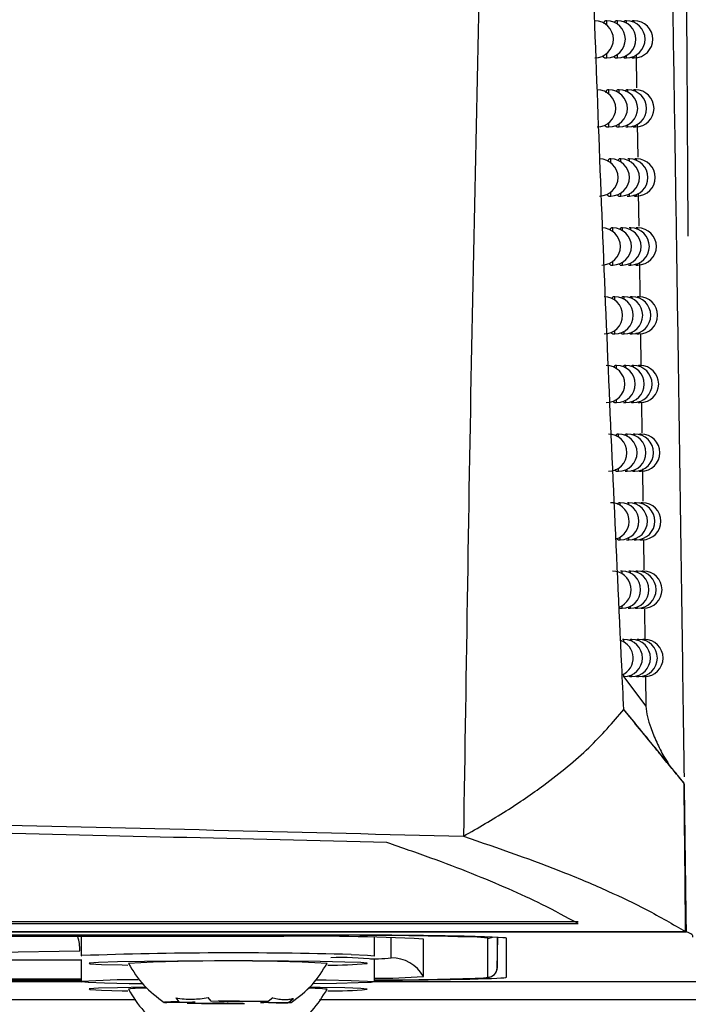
# Model space of a CAD drawing. Header units: millimetres. Extents: x -0.53 to 0.61, y -0.22 to 0.52.
# Tile 17 of 77: x 0.0756 to 0.0936, y 0.027 to 0.0535. Entities that reach past the tile are written whole.
import ezdxf

# ---------------------------------------------------------------- set-up
doc = ezdxf.new("R2010")
doc.units = ezdxf.units.MM
doc.layers.add('FORMAT', color=7, linetype='Continuous')

msp = doc.modelspace()

# ---------------------------------------------------------------- linework, layer by layer
at = {"layer": 'FORMAT', "color": 7, "linetype": 'Continuous', "lineweight": 25}
for p, q in [((0.091392, 0.053501), (0.091354, 0.053501)), ((0.091392, 0.053383), (0.091392, 0.053501)), ((0.091677, 0.053501), (0.091637, 0.053501)), ((0.091677, 0.053412), (0.091677, 0.053501)), ((0.091923, 0.053501), (0.091882, 0.053501)), ((0.091923, 0.053436), (0.091923, 0.053501)), ((0.092131, 0.053501), (0.092089, 0.053501)), ((0.092131, 0.053456), (0.092131, 0.053501)), ((0.091392, 0.052501), (0.091392, 0.052619)), ((0.091677, 0.052501), (0.091677, 0.05259)), ((0.091923, 0.052501), (0.091923, 0.052566)), ((0.092131, 0.052501), (0.092131, 0.052546)), ((0.092179, 0.052579), (0.092194, 0.051689)), ((0.091329, 0.052501), (0.091392, 0.052501)), ((0.091615, 0.052501), (0.091677, 0.052501)), ((0.091863, 0.052501), (0.091923, 0.052501)), ((0.092073, 0.052501), (0.092131, 0.052501)), ((0.091448, 0.051637), (0.091409, 0.051637)), ((0.091448, 0.051527), (0.091448, 0.051637)), ((0.091724, 0.051637), (0.091684, 0.051637)), ((0.091724, 0.051554), (0.091724, 0.051637)), ((0.091962, 0.051637), (0.091922, 0.051637)), ((0.091962, 0.051577), (0.091962, 0.051637)), ((0.092164, 0.051637), (0.092121, 0.051637)), ((0.092164, 0.051595), (0.092164, 0.051637)), ((0.091448, 0.050637), (0.091448, 0.050748)), ((0.091724, 0.050637), (0.091724, 0.050721)), ((0.091962, 0.050637), (0.091962, 0.050698)), ((0.092164, 0.050637), (0.092164, 0.05068)), ((0.092209, 0.050713), (0.092224, 0.049826)), ((0.091385, 0.050637), (0.091448, 0.050637)), ((0.091662, 0.050637), (0.091724, 0.050637)), ((0.091903, 0.050637), (0.091962, 0.050637)), ((0.092106, 0.050637), (0.092164, 0.050637)), ((0.091502, 0.049777), (0.091463, 0.049777)), ((0.091502, 0.049673), (0.091502, 0.049777)), ((0.09177, 0.049777), (0.09173, 0.049777)), ((0.09177, 0.049699), (0.09177, 0.049777)), ((0.092001, 0.049777), (0.09196, 0.049777)), ((0.092001, 0.04972), (0.092001, 0.049777)), ((0.092196, 0.049777), (0.092154, 0.049777)), ((0.092196, 0.049737), (0.092196, 0.049777)), ((0.091502, 0.048777), (0.091502, 0.04888)), ((0.09177, 0.048777), (0.09177, 0.048854)), ((0.092001, 0.048777), (0.092001, 0.048833)), ((0.09224, 0.04885), (0.092254, 0.047967)), ((0.091439, 0.048777), (0.091502, 0.048777)), ((0.091709, 0.048777), (0.09177, 0.048777)), ((0.091942, 0.048777), (0.092001, 0.048777)), ((0.092138, 0.048777), (0.092196, 0.048777)), ((0.092196, 0.048777), (0.092196, 0.048816)), ((0.091555, 0.047918), (0.091516, 0.047918)), ((0.091555, 0.047821), (0.091555, 0.047918)), ((0.091815, 0.047918), (0.091775, 0.047918)), ((0.091815, 0.047845), (0.091815, 0.047918)), ((0.092039, 0.047918), (0.091998, 0.047918)), ((0.092039, 0.047865), (0.092039, 0.047918)), ((0.092228, 0.047918), (0.092185, 0.047918)), ((0.092228, 0.047882), (0.092228, 0.047918)), ((0.091555, 0.046918), (0.091555, 0.047016)), ((0.091815, 0.046918), (0.091815, 0.046991)), ((0.092039, 0.046918), (0.092039, 0.046972)), ((0.09227, 0.04699), (0.092284, 0.046054)), ((0.091493, 0.046918), (0.091555, 0.046918)), ((0.091754, 0.046918), (0.091815, 0.046918)), ((0.09198, 0.046918), (0.092039, 0.046918)), ((0.09217, 0.046918), (0.092228, 0.046918)), ((0.092228, 0.046918), (0.092228, 0.046955)), ((0.091607, 0.046063), (0.091568, 0.046063)), ((0.091607, 0.045972), (0.091607, 0.046063)), ((0.091859, 0.046063), (0.091819, 0.046063)), ((0.091859, 0.045995), (0.091859, 0.046063)), ((0.092077, 0.046063), (0.092035, 0.046063)), ((0.092077, 0.046013), (0.092077, 0.046063)), ((0.092259, 0.046063), (0.092216, 0.046063)), ((0.092259, 0.046029), (0.092259, 0.046063)), ((0.091607, 0.045063), (0.091607, 0.045154)), ((0.091859, 0.045063), (0.091859, 0.045131)), ((0.092077, 0.045063), (0.092077, 0.045113)), ((0.091545, 0.045063), (0.091607, 0.045063)), ((0.091799, 0.045063), (0.091859, 0.045063)), ((0.092018, 0.045063), (0.092077, 0.045063)), ((0.092202, 0.045063), (0.092259, 0.045063)), ((0.092259, 0.045063), (0.092259, 0.045098)), ((0.092298, 0.045071), (0.092311, 0.044202)), ((0.091658, 0.04421), (0.091619, 0.04421)), ((0.091658, 0.044125), (0.091658, 0.04421)), ((0.091903, 0.04421), (0.091863, 0.04421)), ((0.091903, 0.044146), (0.091903, 0.04421)), ((0.092113, 0.04421), (0.092072, 0.04421)), ((0.092113, 0.044164), (0.092113, 0.04421)), ((0.09229, 0.04421), (0.092247, 0.04421)), ((0.09229, 0.044178), (0.09229, 0.04421)), ((0.091658, 0.04321), (0.091658, 0.043296)), ((0.091903, 0.04321), (0.091903, 0.043275)), ((0.092113, 0.04321), (0.092113, 0.043257)), ((0.091596, 0.04321), (0.091658, 0.04321)), ((0.091842, 0.04321), (0.091903, 0.04321)), ((0.092055, 0.04321), (0.092113, 0.04321)), ((0.092233, 0.04321), (0.09229, 0.04321)), ((0.09229, 0.04321), (0.09229, 0.043243)), ((0.092325, 0.043218), (0.092337, 0.0424)), ((0.091708, 0.042361), (0.091668, 0.042361)), ((0.091708, 0.04228), (0.091708, 0.042361)), ((0.091945, 0.042361), (0.091905, 0.042361)), ((0.091945, 0.0423), (0.091945, 0.042361)), ((0.092149, 0.042361), (0.092108, 0.042361)), ((0.092149, 0.042317), (0.092149, 0.042361)), ((0.09232, 0.042361), (0.092277, 0.042361)), ((0.09232, 0.042331), (0.09232, 0.042361)), ((0.091708, 0.041361), (0.091708, 0.041441)), ((0.091945, 0.041361), (0.091945, 0.041421)), ((0.092149, 0.041361), (0.092149, 0.041404)), ((0.09232, 0.041361), (0.09232, 0.041391)), ((0.092352, 0.041422), (0.092365, 0.040551)), ((0.091646, 0.041361), (0.091708, 0.041361)), ((0.091885, 0.041361), (0.091945, 0.041361)), ((0.092091, 0.041361), (0.092149, 0.041361)), ((0.092263, 0.041361), (0.09232, 0.041361)), ((0.091757, 0.040514), (0.091717, 0.040514)), ((0.091757, 0.040438), (0.091757, 0.040514)), ((0.091987, 0.040514), (0.091947, 0.040514)), ((0.091987, 0.040457), (0.091987, 0.040514)), ((0.092185, 0.040514), (0.092143, 0.040514)), ((0.092185, 0.040473), (0.092185, 0.040514)), ((0.09235, 0.040514), (0.092306, 0.040514)), ((0.09235, 0.040486), (0.09235, 0.040514)), ((0.091757, 0.039514), (0.091757, 0.039589)), ((0.091987, 0.039514), (0.091987, 0.03957)), ((0.092185, 0.039514), (0.092185, 0.039554)), ((0.09235, 0.039514), (0.09235, 0.039541)), ((0.091695, 0.039514), (0.091757, 0.039514)), ((0.091927, 0.039514), (0.091987, 0.039514)), ((0.092126, 0.039514), (0.092185, 0.039514)), ((0.092293, 0.039514), (0.09235, 0.039514)), ((0.09238, 0.03952), (0.092392, 0.038705)), ((0.091804, 0.038669), (0.091765, 0.038669)), ((0.091804, 0.038599), (0.091804, 0.038669)), ((0.092028, 0.038669), (0.091987, 0.038669)), ((0.092028, 0.038616), (0.092028, 0.038669)), ((0.09222, 0.038669), (0.092177, 0.038669)), ((0.09222, 0.038631), (0.09222, 0.038669)), ((0.092379, 0.038669), (0.092335, 0.038669)), ((0.092379, 0.038643), (0.092379, 0.038669)), ((0.091804, 0.037669), (0.091804, 0.03774)), ((0.092028, 0.037669), (0.092028, 0.037722)), ((0.09222, 0.037669), (0.09222, 0.037707)), ((0.092379, 0.037669), (0.092379, 0.037695)), ((0.091743, 0.037669), (0.091804, 0.037669)), ((0.091968, 0.037669), (0.092028, 0.037669)), ((0.092161, 0.037669), (0.09222, 0.037669)), ((0.092322, 0.037669), (0.092379, 0.037669)), ((0.092408, 0.037643), (0.092419, 0.036821)), ((0.091851, 0.036828), (0.091812, 0.036828)), ((0.091851, 0.036762), (0.091851, 0.036828)), ((0.092068, 0.036828), (0.092027, 0.036828)), ((0.092068, 0.036778), (0.092068, 0.036828)), ((0.092254, 0.036828), (0.092211, 0.036828)), ((0.092254, 0.036792), (0.092254, 0.036828)), ((0.092408, 0.036828), (0.092363, 0.036828)), ((0.092408, 0.036804), (0.092408, 0.036828)), ((0.091846, 0.035828), (0.092444, 0.035032)), ((0.091851, 0.035828), (0.091851, 0.035894)), ((0.092009, 0.035828), (0.092068, 0.035828)), ((0.092068, 0.035828), (0.092068, 0.035878)), ((0.092196, 0.035828), (0.092254, 0.035828)), ((0.092254, 0.035828), (0.092254, 0.035864)), ((0.092351, 0.035828), (0.092408, 0.035828)), ((0.092408, 0.035828), (0.092408, 0.035852)), ((0.092433, 0.035833), (0.092444, 0.035032)), ((0.090618, 0.029216), (-0.06324, 0.029216)), ((-0.064698, 0.028952), (0.092077, 0.028952)), ((-0.064697, 0.028955), (0.092076, 0.028955)), ((-0.063241, 0.029173), (0.090619, 0.029173)), ((0.092076, 0.028955), (0.093512, 0.028955)), ((0.092077, 0.028952), (0.093536, 0.028952)), ((0.083689, 0.028863), (-0.056311, 0.028863)), ((0.083689, 0.028855), (-0.056311, 0.028855)), ((0.082446, 0.028824), (-0.055067, 0.028824)), ((0.077239, 0.028824), (0.077239, 0.028301)), ((0.083689, 0.028855), (0.083689, 0.028863)), ((0.085139, 0.028301), (0.085139, 0.028806)), ((0.085588, 0.02825), (0.085588, 0.028798)), ((0.086455, 0.027751), (0.086455, 0.028754)), ((0.088191, 0.027729), (0.088191, 0.028776)), ((0.088441, 0.028803), (0.088441, 0.027974)), ((0.088441, 0.027974), (0.088456, 0.028802)), ((0.088689, 0.027729), (0.088689, 0.028776)), ((0.072136, 0.028351), (0.077207, 0.028439)), ((-0.049861, 0.028196), (0.077239, 0.028196)), ((0.077239, 0.028301), (0.077263, 0.028309)), ((0.077239, 0.028203), (0.077239, 0.027603)), ((0.085139, 0.027603), (0.085139, 0.028203)), ((-0.049861, 0.027681), (0.077239, 0.027681)), ((-0.049861, 0.02765), (0.077239, 0.02765)), ((0.077239, 0.027641), (-0.049861, 0.027641)), ((-0.049861, 0.027615), (0.077239, 0.027615)), ((0.085139, 0.027615), (0.097593, 0.027615)), ((0.078718, 0.027115), (-0.051338, 0.027115)), ((0.079793, 0.027169), (0.079874, 0.027068)), ((0.079874, 0.027068), (0.080311, 0.027056)), ((0.080739, 0.027078), (0.080658, 0.027179)), ((0.081177, 0.027066), (0.080739, 0.027078)), ((0.082279, 0.027072), (0.0816, 0.027065)), ((0.082404, 0.027172), (0.082279, 0.027072)), ((0.082837, 0.027057), (0.082963, 0.027157)), ((0.098093, 0.027115), (0.083662, 0.027115)), ((0.08022, 0.027049), (0.079542, 0.027041)), ((0.0801, 0.027026), (0.080779, 0.027034)), ((0.081202, 0.027032), (0.08164, 0.02702)), ((0.082505, 0.02703), (0.082067, 0.027042)), ((0.082159, 0.027049), (0.082837, 0.027057))]:
    msp.add_line(p, q, dxfattribs=at)
at = {"layer": 'FORMAT', "color": 7, "linetype": 'Continuous', "lineweight": 25, "flags": 128}
for points in [[(0.088191, 0.028776), (0.088105, 0.028791), (0.087906, 0.028803)], [(0.08434, 0.028137), (0.083675, 0.028151), (0.082825, 0.02816), (0.081854, 0.028166), (0.080834, 0.028167), (0.07984, 0.028163), (0.078946, 0.028154), (0.078218, 0.028141), (0.077711, 0.028126), (0.077462, 0.028109), (0.077489, 0.028091), (0.077791, 0.028074), (0.078345, 0.028059), (0.0785, 0.028056)], [(0.084934, 0.028105), (0.084772, 0.028121), (0.08434, 0.028137)], [(0.084508, 0.028339), (0.08495, 0.028323), (0.085132, 0.028306)], [(0.085032, 0.028219), (0.085059, 0.02822), (0.085248, 0.028226)], [(0.085132, 0.028306), (0.085135, 0.028305), (0.085139, 0.028301)], [(0.084939, 0.0281), (0.084938, 0.028103), (0.084934, 0.028105)], [(0.078892, 0.027547), (0.078538, 0.027552), (0.07787, 0.027566), (0.077429, 0.027582), (0.077244, 0.0276), (0.077263, 0.027611)], [(0.085132, 0.027608), (0.085135, 0.027607), (0.085051, 0.027589), (0.084704, 0.027572), (0.084117, 0.027557), (0.08351, 0.027548)], [(0.083578, 0.027658), (0.083841, 0.027654), (0.084508, 0.027641)], [(0.084508, 0.027641), (0.08495, 0.027624), (0.085132, 0.027608)], [(0.087859, 0.027699), (0.088105, 0.027713), (0.088191, 0.027729)], [(0.078988, 0.027456), (0.078946, 0.027456), (0.078218, 0.027443), (0.077711, 0.027428), (0.077462, 0.027411), (0.077489, 0.027393), (0.077791, 0.027376), (0.078345, 0.027361), (0.0785, 0.027358)], [(0.08434, 0.027439), (0.083675, 0.027452), (0.083392, 0.027456)], [(0.084934, 0.027407), (0.084772, 0.027423), (0.08434, 0.027439)], [(0.084939, 0.027402), (0.084938, 0.027405), (0.084934, 0.027407)], [(0.079874, 0.027068), (0.079753, 0.027065), (0.079653, 0.027062), (0.079575, 0.027059), (0.07952, 0.027055), (0.079489, 0.027052), (0.079482, 0.027048), (0.0795, 0.027045), (0.079542, 0.027041)], [(0.082505, 0.02703), (0.082626, 0.027033), (0.082726, 0.027036), (0.082804, 0.027039), (0.082859, 0.027043), (0.08289, 0.027046), (0.082897, 0.02705), (0.082879, 0.027054), (0.082837, 0.027057)]]:
    msp.add_lwpolyline(points, dxfattribs=at)
at = {"layer": 'FORMAT', "color": 7, "linetype": 'Continuous', "lineweight": 25}
for centre, radius, start, end in [((0.09107, 0.053001), 0.0005, 270, 90), ((0.091392, 0.053001), 0.0005, 270, 90), ((0.091677, 0.053001), 0.0005, 270, 90), ((0.091923, 0.053001), 0.0005, 270, 90), ((0.092131, 0.053001), 0.0005, 270, 90), ((0.091134, 0.051137), 0.0005, 270, 90), ((0.091448, 0.051137), 0.0005, 270, 90), ((0.091724, 0.051137), 0.0005, 270, 90), ((0.091962, 0.051137), 0.0005, 270, 90), ((0.092164, 0.051137), 0.0005, 270, 90), ((0.091197, 0.049277), 0.0005, 270, 90), ((0.091502, 0.049277), 0.0005, 270, 90), ((0.09177, 0.049277), 0.0005, 270, 90), ((0.092001, 0.049277), 0.0005, 270, 90), ((0.092196, 0.049277), 0.0005, 270, 90), ((0.091259, 0.047418), 0.0005, 270, 90), ((0.091555, 0.047418), 0.0005, 270, 90), ((0.091815, 0.047418), 0.0005, 270, 90), ((0.092039, 0.047418), 0.0005, 270, 90), ((0.092228, 0.047418), 0.0005, 270, 90), ((0.091319, 0.045563), 0.0005, 270, 90), ((0.091607, 0.045563), 0.0005, 270, 90), ((0.091859, 0.045563), 0.0005, 270, 90), ((0.092077, 0.045563), 0.0005, 270, 90), ((0.092259, 0.045563), 0.0005, 270, 90), ((0.091378, 0.04371), 0.0005, 270, 90), ((0.091658, 0.04371), 0.0005, 270, 90), ((0.091903, 0.04371), 0.0005, 270, 90), ((0.092113, 0.04371), 0.0005, 270, 90), ((0.09229, 0.04371), 0.0005, 270, 90), ((0.091436, 0.041861), 0.0005, 270, 90), ((0.091708, 0.041861), 0.0005, 270, 90), ((0.091945, 0.041861), 0.0005, 270, 90), ((0.092149, 0.041861), 0.0005, 270, 90), ((0.09232, 0.041861), 0.0005, 270, 90), ((0.091493, 0.040014), 0.0005, 287.138605, 90), ((0.091757, 0.040014), 0.0005, 270, 90), ((0.091987, 0.040014), 0.0005, 270, 90), ((0.092185, 0.040014), 0.0005, 270, 90), ((0.09235, 0.040014), 0.0005, 270, 90), ((0.091548, 0.038169), 0.0005, 290.407492, 90), ((0.091804, 0.038169), 0.0005, 270, 90), ((0.092028, 0.038169), 0.0005, 270, 90), ((0.09222, 0.038169), 0.0005, 270, 90), ((0.092379, 0.038169), 0.0004999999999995, 270, 90), ((0.091603, 0.036328), 0.0005, 294.267272, 71.132769), ((0.091851, 0.036328), 0.0005, 270, 90), ((0.092068, 0.036328), 0.0005, 270, 90), ((0.092254, 0.036328), 0.0005, 270, 90), ((0.092408, 0.036328), 0.0005, 270, 90), ((0.075845, 0.028443), 0.0013621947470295, 359.815129, 16.230059), ((0.083448, -0.028652), 0.0574849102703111, 87.001674, 90.998631), ((0.084297, -0.095146), 0.1240023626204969, 88.332179, 90.280727), ((0.088191, 0.029026), 0.0002500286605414, 269.999733, 299.85453), ((0.08135, -0.084473), 0.1128562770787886, 88.396192, 92.075056), ((0.081189, -0.024879), 0.0530474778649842, 87.109368, 92.89001), ((0.084222, 0.020352), 0.0079048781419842, 83.338295, 91.884794), ((0.085244, 0.030632), 0.002406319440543, 270.097387, 278.240418), ((0.085589, 0.02725), 0.0010000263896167, 30.005911, 90.001646), ((0.08402, 0.037436), 0.0093807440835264, 269.165088, 275.622344), ((0.088191, 0.027979), 0.0002499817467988, 269.995739, 358.995535), ((0.078679, 0.006451), 0.021207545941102, 89.72535, 93.827211), ((0.085261, 0.041318), 0.0136200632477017, 269.486932, 275.025594), ((0.085051, 0.115665), 0.0880107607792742, 270.057486, 271.828526), ((0.078874, 0.025324), 0.0021101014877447, 86.653726, 99.796775), ((0.083339, 0.02248), 0.004950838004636, 83.906054, 89.857209), ((0.08402, 0.036738), 0.0093807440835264, 269.165088, 275.622344), ((0.081188, -0.058132), 0.0852106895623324, 89.266839, 90.302005), ((0.081196, -0.024028), 0.0510943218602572, 89.547057, 90.021786), ((0.081191, 0.11223), 0.0852106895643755, 269.266839, 270.302005), ((0.080298, 0.026655), 0.0004018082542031, 88.085392, 101.170808), ((0.081183, 0.078127), 0.05109432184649, 269.547057, 270.021786), ((0.082081, 0.027444), 0.0004018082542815, 268.085392, 281.170808)]:
    msp.add_arc(centre, radius, start, end, dxfattribs=at)
for centre, start_param, end_param in [((0.083689, 0.028776), 0, 1.570796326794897), ((0.083689, 0.027729), 5.006615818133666, 6.283185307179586)]:
    msp.add_ellipse(centre, major_axis=(0.005000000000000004, 0), ratio=0.017455, start_param=start_param, end_param=end_param, dxfattribs=at)
for points, knots in [([(0.0918512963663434, 0.0349402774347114), (0.0918326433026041, 0.0353325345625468), (0.091739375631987, 0.0372938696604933), (0.0915046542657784, 0.0424143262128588), (0.0911728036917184, 0.0503598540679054), (0.090846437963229, 0.0597756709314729), (0.090589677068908, 0.0690534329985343), (0.0904886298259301, 0.0751463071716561), (0.0904380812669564, 0.0781942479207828)], [0, 0, 0, 0, 0.0278176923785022, 0.1390919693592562, 0.3616632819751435, 0.5844787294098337, 0.7921368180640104, 0.9999999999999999, 0.9999999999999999, 0.9999999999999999, 0.9999999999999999]), ([(0.0886173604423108, 0.0773391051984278), (0.0885186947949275, 0.0742389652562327), (0.0883213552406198, 0.0680384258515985), (0.0880252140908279, 0.0572999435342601), (0.0877412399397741, 0.0451242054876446), (0.0876043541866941, 0.0360592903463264), (0.0875359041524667, 0.0315263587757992)], [0, 0, 0, 0, 0.2027032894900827, 0.4054235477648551, 0.702680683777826, 1, 1, 1, 1]), ([(0.0934800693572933, 0.0331312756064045), (0.093450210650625, 0.0353027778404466), (0.093389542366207, 0.0397149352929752), (0.0932914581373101, 0.0464182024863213), (0.0931871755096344, 0.053224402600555), (0.0931115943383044, 0.0577931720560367), (0.0930737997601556, 0.0600777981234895)], [0, 0, 0, 0, 0.2440773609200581, 0.4959275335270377, 0.7479371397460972, 0.9999999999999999, 0.9999999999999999, 0.9999999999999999, 0.9999999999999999]), ([(0.0935850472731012, 0.0476971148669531), (0.0935781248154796, 0.0488280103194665), (0.0935625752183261, 0.0513682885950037), (0.0935390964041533, 0.0553326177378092), (0.0935228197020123, 0.0581714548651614), (0.0935146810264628, 0.0595909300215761)], [0, 0, 0, 0, 0.2863190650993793, 0.6431453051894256, 1, 1, 1, 1]), ([(0.0913122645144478, 0.0534268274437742), (0.0913133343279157, 0.0534307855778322), (0.0913164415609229, 0.0534422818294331), (0.0913217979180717, 0.0534579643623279), (0.0913282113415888, 0.0534737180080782), (0.0913346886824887, 0.0534859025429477), (0.0913412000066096, 0.0534946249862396), (0.0913476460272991, 0.0535000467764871), (0.0913518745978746, 0.0535006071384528), (0.0913539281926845, 0.0535008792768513)], [0, 0, 0, 0, 0.0811996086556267, 0.235841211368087, 0.3915933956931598, 0.5434387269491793, 0.6963310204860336, 0.852523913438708, 1, 1, 1, 1]), ([(0.0916053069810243, 0.0534444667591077), (0.0916066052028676, 0.053449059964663), (0.0916097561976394, 0.0534602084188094), (0.0916148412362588, 0.0534739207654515), (0.0916205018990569, 0.0534861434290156), (0.0916261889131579, 0.0534947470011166), (0.0916317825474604, 0.0535000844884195), (0.0916354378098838, 0.0535006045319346), (0.091637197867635, 0.0535008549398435)], [0, 0, 0, 0, 0.1255302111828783, 0.304682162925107, 0.4789065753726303, 0.6543345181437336, 0.8335574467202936, 1, 1, 1, 1]), ([(0.091859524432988, 0.0534623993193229), (0.0918607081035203, 0.0534663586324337), (0.0918634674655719, 0.0534755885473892), (0.0918678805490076, 0.0534862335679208), (0.0918727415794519, 0.0534948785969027), (0.091877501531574, 0.0535001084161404), (0.0918806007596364, 0.0535006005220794), (0.091882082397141, 0.0535008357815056)], [0, 0, 0, 0, 0.1588465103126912, 0.3703015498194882, 0.583219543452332, 0.800751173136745, 1, 1, 1, 1]), ([(0.0920733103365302, 0.0534749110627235), (0.0920758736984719, 0.0534823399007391), (0.0920797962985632, 0.0534937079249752), (0.0920849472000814, 0.0535000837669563), (0.092087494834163, 0.0535005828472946), (0.0920887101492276, 0.0535008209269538)], [0, 0, 0, 0, 0.496537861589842, 0.7598300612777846, 1, 1, 1, 1]), ([(0.0913294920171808, 0.0525013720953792), (0.0913288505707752, 0.0525012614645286), (0.091326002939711, 0.0525007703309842), (0.0913210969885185, 0.0525036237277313), (0.0913148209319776, 0.0525099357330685), (0.0913087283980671, 0.0525199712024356), (0.0913028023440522, 0.0525337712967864), (0.0912980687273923, 0.0525475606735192), (0.0912954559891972, 0.0525578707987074), (0.0912946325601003, 0.0525611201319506)], [0, 0, 0, 0, 0.0510856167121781, 0.226789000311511, 0.3967263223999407, 0.5678503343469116, 0.7427321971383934, 0.9189196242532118, 1, 1, 1, 1]), ([(0.0916151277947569, 0.0525013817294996), (0.0916145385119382, 0.0525012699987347), (0.0916120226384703, 0.0525007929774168), (0.0916077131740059, 0.0525036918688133), (0.0916022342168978, 0.0525099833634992), (0.0915969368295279, 0.0525202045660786), (0.0915926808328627, 0.0525308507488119), (0.0915902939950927, 0.0525394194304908), (0.0915895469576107, 0.0525421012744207)], [0, 0, 0, 0, 0.0651664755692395, 0.2782205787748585, 0.484160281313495, 0.6915362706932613, 0.9034563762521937, 1, 1, 1, 1]), ([(0.0918627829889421, 0.0525013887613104), (0.0918622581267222, 0.0525012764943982), (0.0918600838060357, 0.0525008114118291), (0.091856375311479, 0.0525037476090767), (0.0918516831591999, 0.0525100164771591), (0.0918471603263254, 0.0525203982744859), (0.091844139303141, 0.052528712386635), (0.0918426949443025, 0.0525345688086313), (0.0918426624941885, 0.0525347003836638)], [0, 0, 0, 0, 0.074445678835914, 0.3084024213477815, 0.5344440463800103, 0.7620602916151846, 0.9946542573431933, 1, 1, 1, 1]), ([(0.092072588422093, 0.0525013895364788), (0.0920721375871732, 0.0525012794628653), (0.0920703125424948, 0.0525008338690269), (0.09206720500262, 0.0525037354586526), (0.0920633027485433, 0.0525102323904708), (0.0920600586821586, 0.0525183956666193), (0.0920581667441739, 0.0525256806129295), (0.0920574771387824, 0.0525283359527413)], [0, 0, 0, 0, 0.0857856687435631, 0.3472727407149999, 0.5998267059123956, 0.8541381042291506, 1, 1, 1, 1]), ([(0.0913698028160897, 0.0515674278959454), (0.0913704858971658, 0.0515700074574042), (0.0913731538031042, 0.0515800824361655), (0.0913779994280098, 0.0515945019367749), (0.0913842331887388, 0.0516102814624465), (0.0913905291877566, 0.0516224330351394), (0.0913968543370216, 0.0516311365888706), (0.0914031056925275, 0.0516365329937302), (0.0914072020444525, 0.0516370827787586), (0.0914091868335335, 0.0516373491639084)], [0, 0, 0, 0, 0.054809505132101, 0.2140691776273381, 0.3744742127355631, 0.5307605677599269, 0.6881250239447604, 0.848888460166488, 1, 1, 1, 1]), ([(0.091654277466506, 0.0515847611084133), (0.0916551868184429, 0.0515880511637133), (0.0916578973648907, 0.0515978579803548), (0.0916624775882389, 0.0516104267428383), (0.091667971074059, 0.0516226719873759), (0.0916734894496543, 0.0516312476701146), (0.0916789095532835, 0.0516365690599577), (0.0916824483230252, 0.0516370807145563), (0.0916841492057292, 0.0516373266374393)], [0, 0, 0, 0, 0.0938236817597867, 0.2796644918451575, 0.460307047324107, 0.6421979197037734, 0.8280251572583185, 1, 1, 1, 1]), ([(0.0919007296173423, 0.0516023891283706), (0.0919015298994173, 0.0516051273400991), (0.0919038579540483, 0.0516130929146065), (0.0919077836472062, 0.0516227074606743), (0.0919124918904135, 0.0516313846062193), (0.0919170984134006, 0.0516365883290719), (0.0919200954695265, 0.0516370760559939), (0.0919215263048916, 0.0516373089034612)], [0, 0, 0, 0, 0.1164229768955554, 0.3386793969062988, 0.562473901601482, 0.7911190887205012, 1, 1, 1, 1]), ([(0.0921068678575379, 0.0516122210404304), (0.0921092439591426, 0.0516193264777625), (0.0921129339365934, 0.0516303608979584), (0.0921178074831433, 0.0516365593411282), (0.0921202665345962, 0.0516370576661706), (0.0921214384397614, 0.0516372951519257)], [0, 0, 0, 0, 0.4862863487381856, 0.7551805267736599, 1, 1, 1, 1]), ([(0.0913850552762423, 0.050637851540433), (0.0913844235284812, 0.0506377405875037), (0.0913816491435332, 0.0506372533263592), (0.091376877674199, 0.0506401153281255), (0.0913707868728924, 0.050646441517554), (0.0913648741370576, 0.0506564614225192), (0.09135913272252, 0.0506703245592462), (0.0913549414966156, 0.0506826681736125), (0.0913527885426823, 0.0506913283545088), (0.0913523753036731, 0.0506929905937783)], [0, 0, 0, 0, 0.053888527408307, 0.2366569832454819, 0.4133938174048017, 0.5913645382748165, 0.773241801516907, 0.9564759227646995, 1, 1, 1, 1]), ([(0.0916624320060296, 0.0506378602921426), (0.0916618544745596, 0.0506377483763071), (0.0916594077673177, 0.050637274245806), (0.0916552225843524, 0.0506401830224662), (0.0916499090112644, 0.0506464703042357), (0.0916447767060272, 0.0506567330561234), (0.0916408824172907, 0.0506666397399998), (0.0916387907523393, 0.050674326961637), (0.0916382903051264, 0.0506761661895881)], [0, 0, 0, 0, 0.0678178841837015, 0.2873098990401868, 0.4994428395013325, 0.7130549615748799, 0.9313461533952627, 0.9999999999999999, 0.9999999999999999, 0.9999999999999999, 0.9999999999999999]), ([(0.0921057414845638, 0.0506378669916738), (0.0921053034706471, 0.0506377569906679), (0.0921035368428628, 0.0506373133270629), (0.0921005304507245, 0.0506402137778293), (0.0920967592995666, 0.0506467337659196), (0.0920937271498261, 0.0506545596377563), (0.0920919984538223, 0.0506614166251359), (0.0920914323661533, 0.0506636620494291)], [0, 0, 0, 0, 0.0881147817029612, 0.3553905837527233, 0.6135175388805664, 0.8734404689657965, 1, 1, 1, 1]), ([(0.0914260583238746, 0.0497106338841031), (0.0914263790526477, 0.0497118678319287), (0.0914286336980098, 0.0497205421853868), (0.0914329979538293, 0.0497336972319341), (0.0914390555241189, 0.0497495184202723), (0.091445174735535, 0.0497616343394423), (0.091451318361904, 0.04977032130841), (0.0914573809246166, 0.0497756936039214), (0.0914613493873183, 0.0497762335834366), (0.091463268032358, 0.049776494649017)], [0, 0, 0, 0, 0.0272117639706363, 0.1912920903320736, 0.3565540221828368, 0.5174800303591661, 0.6795166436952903, 0.8450549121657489, 1, 1, 1, 1]), ([(0.0917021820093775, 0.0497276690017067), (0.0917027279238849, 0.0497296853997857), (0.0917050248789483, 0.0497381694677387), (0.0917091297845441, 0.0497495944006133), (0.0917144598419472, 0.0497618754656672), (0.0917198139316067, 0.0497704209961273), (0.0917250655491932, 0.049775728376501), (0.0917284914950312, 0.049776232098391), (0.0917301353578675, 0.0497764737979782)], [0, 0, 0, 0, 0.0601503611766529, 0.2530848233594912, 0.4405377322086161, 0.6292864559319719, 0.8221214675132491, 1, 1, 1, 1]), ([(0.0921397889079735, 0.0497521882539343), (0.0921419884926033, 0.0497589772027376), (0.0921454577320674, 0.0497696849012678), (0.0921500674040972, 0.0497757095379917), (0.0921524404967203, 0.0497762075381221), (0.0921535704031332, 0.049776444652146)], [0, 0, 0, 0, 0.4757707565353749, 0.7503974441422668, 1, 1, 1, 1]), ([(0.0914394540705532, 0.0487770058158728), (0.0914388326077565, 0.0487768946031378), (0.0914361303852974, 0.0487764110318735), (0.0914314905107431, 0.048779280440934), (0.0914255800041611, 0.0487856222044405), (0.091419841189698, 0.0487956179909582), (0.0914142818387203, 0.0488095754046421), (0.0914105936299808, 0.0488204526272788), (0.0914088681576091, 0.0488274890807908), (0.0914088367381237, 0.0488276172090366)], [0, 0, 0, 0, 0.0568360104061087, 0.2471323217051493, 0.4311162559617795, 0.6163843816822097, 0.8057175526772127, 0.9964622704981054, 0.9999999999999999, 0.9999999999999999, 0.9999999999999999, 0.9999999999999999]), ([(0.0917087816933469, 0.0487770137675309), (0.0917082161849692, 0.0487769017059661), (0.0917058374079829, 0.0487764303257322), (0.0917017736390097, 0.0487793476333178), (0.0916966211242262, 0.048785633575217), (0.0916916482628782, 0.0487959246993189), (0.0916880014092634, 0.0488054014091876), (0.0916860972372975, 0.0488125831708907), (0.091685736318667, 0.0488139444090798)], [0, 0, 0, 0, 0.0696415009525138, 0.292942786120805, 0.5087295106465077, 0.7260205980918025, 0.9480696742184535, 0.9999999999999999, 0.9999999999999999, 0.9999999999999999, 0.9999999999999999]), ([(0.0921383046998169, 0.0487770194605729), (0.0921378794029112, 0.0487769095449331), (0.0921361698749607, 0.0487764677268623), (0.092133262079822, 0.0487793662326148), (0.0921296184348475, 0.048785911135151), (0.0921267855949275, 0.0487934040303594), (0.0921252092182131, 0.048799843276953), (0.092124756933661, 0.0488016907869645)], [0, 0, 0, 0, 0.0904692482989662, 0.3636511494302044, 0.6274651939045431, 0.8931145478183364, 1, 1, 1, 1]), ([(0.0914810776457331, 0.0478564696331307), (0.0914829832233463, 0.0478629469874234), (0.091486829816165, 0.04787602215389), (0.0914927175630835, 0.0478913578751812), (0.091498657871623, 0.0479035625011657), (0.0915046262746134, 0.0479122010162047), (0.0915105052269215, 0.0479175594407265), (0.0915143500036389, 0.0479180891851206), (0.0915162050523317, 0.0479183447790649)], [0, 0, 0, 0, 0.1672631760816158, 0.3376369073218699, 0.503450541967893, 0.6704089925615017, 0.8409771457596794, 1, 1, 1, 1]), ([(0.0917490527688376, 0.0478732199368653), (0.0917492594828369, 0.0478739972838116), (0.0917511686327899, 0.04788117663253), (0.0917548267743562, 0.0478914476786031), (0.0917599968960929, 0.0479037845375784), (0.0917651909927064, 0.0479122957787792), (0.0917702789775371, 0.0479175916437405), (0.0917735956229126, 0.047918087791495), (0.0917751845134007, 0.047918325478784)], [0, 0, 0, 0, 0.0243413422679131, 0.2248095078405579, 0.4194989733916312, 0.6155346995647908, 0.8158159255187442, 1, 1, 1, 1]), ([(0.0921720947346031, 0.04789484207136), (0.0921741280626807, 0.0479013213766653), (0.092177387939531, 0.0479117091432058), (0.0921817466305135, 0.0479175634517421), (0.0921840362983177, 0.0479180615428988), (0.0921851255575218, 0.0479182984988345)], [0, 0, 0, 0, 0.464988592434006, 0.745480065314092, 1, 1, 1, 1]), ([(0.091492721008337, 0.0469188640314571), (0.0914921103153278, 0.0469187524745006), (0.091489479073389, 0.0469182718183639), (0.091484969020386, 0.0469211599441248), (0.0914792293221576, 0.0469274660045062), (0.0914736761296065, 0.0469376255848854), (0.0914686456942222, 0.0469499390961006), (0.0914656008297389, 0.0469605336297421), (0.0914642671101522, 0.0469651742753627)], [0, 0, 0, 0, 0.0602980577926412, 0.2598012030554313, 0.4526553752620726, 0.6468553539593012, 0.8453146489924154, 1, 1, 1, 1]), ([(0.0917542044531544, 0.04691887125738), (0.0917536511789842, 0.0469187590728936), (0.0917513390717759, 0.0469182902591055), (0.0917473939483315, 0.0469212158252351), (0.0917423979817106, 0.0469274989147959), (0.0917375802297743, 0.0469378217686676), (0.0917341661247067, 0.046946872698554), (0.0917324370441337, 0.0469535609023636), (0.0917322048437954, 0.0469544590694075)], [0, 0, 0, 0, 0.0714560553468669, 0.2986115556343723, 0.5180968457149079, 0.7391119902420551, 0.964965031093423, 1, 1, 1, 1]), ([(0.092170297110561, 0.0469188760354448), (0.0921698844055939, 0.0469187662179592), (0.0921682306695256, 0.0469183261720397), (0.0921654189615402, 0.0469212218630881), (0.0921618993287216, 0.0469277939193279), (0.0921592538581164, 0.0469349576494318), (0.0921578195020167, 0.0469409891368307), (0.0921574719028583, 0.0469424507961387)], [0, 0, 0, 0, 0.0928500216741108, 0.3720561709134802, 0.6416721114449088, 0.9131634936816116, 1, 1, 1, 1]), ([(0.0915350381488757, 0.0460048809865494), (0.0915365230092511, 0.0460100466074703), (0.0915398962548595, 0.0460217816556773), (0.0915452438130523, 0.0460359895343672), (0.0915510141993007, 0.0460482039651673), (0.0915568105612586, 0.046056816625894), (0.0915625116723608, 0.0460621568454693), (0.0915662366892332, 0.0460626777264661), (0.0915680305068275, 0.0460629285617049)], [0, 0, 0, 0, 0.1387136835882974, 0.3151241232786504, 0.4867248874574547, 0.6595108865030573, 0.8360342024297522, 1, 1, 1, 1]), ([(0.0917949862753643, 0.0460214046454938), (0.0917965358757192, 0.0460264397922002), (0.091799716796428, 0.0460367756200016), (0.0918046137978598, 0.046048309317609), (0.0918096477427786, 0.046056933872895), (0.0918145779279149, 0.0460621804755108), (0.0918177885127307, 0.0460626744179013), (0.0918193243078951, 0.0460629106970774)], [0, 0, 0, 0, 0.1927213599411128, 0.3956061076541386, 0.5998941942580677, 0.8086079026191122, 1, 1, 1, 1]), ([(0.0920185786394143, 0.0460357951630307), (0.0920186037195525, 0.0460358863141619), (0.092021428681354, 0.0460461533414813), (0.0920257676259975, 0.0460550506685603), (0.0920313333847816, 0.0460622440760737), (0.0920340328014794, 0.0460626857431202), (0.092035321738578, 0.0460628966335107)], [0, 0, 0, 0, 0.0045232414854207, 0.5094862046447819, 0.7657859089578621, 1, 1, 1, 1]), ([(0.0922038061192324, 0.0460402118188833), (0.09220568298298, 0.0460463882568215), (0.0922087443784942, 0.046056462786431), (0.0922128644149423, 0.046062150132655), (0.0922150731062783, 0.0460626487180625), (0.092216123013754, 0.0460628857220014)], [0, 0, 0, 0, 0.453937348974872, 0.7404276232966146, 1, 1, 1, 1]), ([(0.0915448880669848, 0.0450634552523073), (0.0915442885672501, 0.0450633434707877), (0.0915417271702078, 0.0450628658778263), (0.0915373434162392, 0.0450657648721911), (0.0915317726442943, 0.0450720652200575), (0.0915263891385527, 0.0450822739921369), (0.0915219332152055, 0.0450933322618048), (0.0915193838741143, 0.0451023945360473), (0.091518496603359, 0.0451055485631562)], [0, 0, 0, 0, 0.0640484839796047, 0.2736508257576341, 0.4762374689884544, 0.6802375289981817, 0.88871011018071, 1, 1, 1, 1]), ([(0.0917987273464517, 0.0450634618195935), (0.0917981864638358, 0.0450633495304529), (0.0917959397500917, 0.0450628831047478), (0.0917921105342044, 0.0450658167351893), (0.0917872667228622, 0.0450720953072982), (0.0917825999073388, 0.0450824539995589), (0.0917794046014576, 0.0450910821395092), (0.0917778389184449, 0.0450972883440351), (0.0917777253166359, 0.0450977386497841)], [0, 0, 0, 0, 0.0732622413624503, 0.3043160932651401, 0.5275438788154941, 0.7523273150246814, 0.9820295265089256, 1, 1, 1, 1]), ([(0.0920176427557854, 0.0450634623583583), (0.092017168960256, 0.0450633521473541), (0.0920152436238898, 0.0450629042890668), (0.0920119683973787, 0.045065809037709), (0.0920078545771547, 0.0450722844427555), (0.092004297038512, 0.0450808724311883), (0.0920021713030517, 0.0450886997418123), (0.0920013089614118, 0.0450918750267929)], [0, 0, 0, 0, 0.0830850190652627, 0.3376279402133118, 0.5834723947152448, 0.8310283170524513, 1, 1, 1, 1]), ([(0.09220173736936, 0.0450634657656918), (0.0922013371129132, 0.0450633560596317), (0.0921997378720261, 0.0450629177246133), (0.0921970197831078, 0.0450658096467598), (0.0921936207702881, 0.0450724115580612), (0.092191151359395, 0.0450792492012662), (0.0921898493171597, 0.0450848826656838), (0.0921895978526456, 0.0450859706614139)], [0, 0, 0, 0, 0.0952580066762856, 0.3806072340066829, 0.6561404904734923, 0.9335901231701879, 1, 1, 1, 1]), ([(0.0915878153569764, 0.0441559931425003), (0.0915889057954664, 0.0441598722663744), (0.0915918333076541, 0.0441702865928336), (0.0915966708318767, 0.0441833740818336), (0.0916022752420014, 0.0441956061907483), (0.0916079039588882, 0.0442041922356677), (0.0916134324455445, 0.0442095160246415), (0.0916170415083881, 0.0442100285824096), (0.0916187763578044, 0.044210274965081)], [0, 0, 0, 0, 0.1084988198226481, 0.2912879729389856, 0.469007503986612, 0.6479549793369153, 0.8307746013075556, 1, 1, 1, 1]), ([(0.0918400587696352, 0.0441722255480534), (0.0918412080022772, 0.0441760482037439), (0.0918439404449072, 0.0441851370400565), (0.0918483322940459, 0.0441956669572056), (0.0918532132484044, 0.0442043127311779), (0.09185798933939, 0.0442095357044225), (0.0918610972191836, 0.0442100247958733), (0.0918625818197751, 0.0442102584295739)], [0, 0, 0, 0, 0.1543654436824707, 0.3670229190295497, 0.581151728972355, 0.7999207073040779, 0.9999999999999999, 0.9999999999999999, 0.9999999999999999, 0.9999999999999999]), ([(0.0920559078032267, 0.044183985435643), (0.0920585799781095, 0.0441915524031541), (0.0920626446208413, 0.0442030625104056), (0.092067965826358, 0.0442095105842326), (0.0920705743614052, 0.0442100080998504), (0.0920718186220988, 0.0442102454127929)], [0, 0, 0, 0, 0.5009122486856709, 0.7619371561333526, 1, 1, 1, 1]), ([(0.0922349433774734, 0.0441883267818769), (0.0922366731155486, 0.0441942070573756), (0.0922395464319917, 0.0442039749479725), (0.0922434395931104, 0.0442094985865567), (0.0922455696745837, 0.0442099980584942), (0.0922465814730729, 0.04421023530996)], [0, 0, 0, 0, 0.4426144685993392, 0.7352393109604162, 1, 1, 1, 1]), ([(0.0915959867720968, 0.0432108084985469), (0.0915953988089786, 0.0432106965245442), (0.0915929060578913, 0.0432102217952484), (0.0915886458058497, 0.0432131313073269), (0.0915832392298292, 0.0432194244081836), (0.0915780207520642, 0.0432296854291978), (0.0915740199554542, 0.0432397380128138), (0.091571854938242, 0.0432475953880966), (0.091571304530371, 0.0432495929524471)], [0, 0, 0, 0, 0.0673718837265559, 0.2856324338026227, 0.496558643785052, 0.7089561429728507, 0.9260085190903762, 0.9999999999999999, 0.9999999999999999, 0.9999999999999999, 0.9999999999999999]), ([(0.092054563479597, 0.0432108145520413), (0.0920541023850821, 0.0432107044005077), (0.0920522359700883, 0.0432102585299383), (0.0920490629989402, 0.0432131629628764), (0.0920450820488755, 0.0432196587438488), (0.0920417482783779, 0.043227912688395), (0.0920397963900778, 0.0432353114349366), (0.0920390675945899, 0.0432380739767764)], [0, 0, 0, 0, 0.0853152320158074, 0.3453383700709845, 0.5964580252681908, 0.849325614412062, 1, 1, 1, 1]), ([(0.0922326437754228, 0.0432108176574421), (0.0922322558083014, 0.0432107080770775), (0.0922307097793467, 0.0432102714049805), (0.0922280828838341, 0.0432131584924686), (0.0922248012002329, 0.0432197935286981), (0.0922224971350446, 0.0432263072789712), (0.09222131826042, 0.0432315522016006), (0.0922211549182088, 0.0432322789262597)], [0, 0, 0, 0, 0.0976940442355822, 0.389305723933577, 0.6708722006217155, 0.9543967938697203, 1, 1, 1, 1]), ([(0.0916394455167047, 0.0423098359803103), (0.091640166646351, 0.0423124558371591), (0.0916426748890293, 0.0423215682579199), (0.0916470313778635, 0.0423335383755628), (0.0916524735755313, 0.04234579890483), (0.0916579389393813, 0.0423543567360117), (0.0916632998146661, 0.0423596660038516), (0.0916667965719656, 0.0423601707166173), (0.0916684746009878, 0.0423604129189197)], [0, 0, 0, 0, 0.0764818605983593, 0.2660202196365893, 0.450217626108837, 0.6356881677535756, 0.8251735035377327, 1, 1, 1, 1]), ([(0.0918841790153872, 0.0423257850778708), (0.0918849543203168, 0.0423284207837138), (0.0918872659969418, 0.0423362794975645), (0.0918911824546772, 0.0423458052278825), (0.0918959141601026, 0.0423544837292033), (0.0919005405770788, 0.0423596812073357), (0.0919035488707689, 0.0423601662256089), (0.091904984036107, 0.0423603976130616)], [0, 0, 0, 0, 0.1126709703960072, 0.3359437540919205, 0.560761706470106, 0.790452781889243, 1, 1, 1, 1]), ([(0.0920925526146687, 0.042334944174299), (0.0920950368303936, 0.0423421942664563), (0.0920988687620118, 0.0423533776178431), (0.092103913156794, 0.0423596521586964), (0.0921064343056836, 0.0423601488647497), (0.0921076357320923, 0.0423603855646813)], [0, 0, 0, 0, 0.4910640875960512, 0.7574720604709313, 1, 1, 1, 1]), ([(0.0916460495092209, 0.0413609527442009), (0.091645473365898, 0.0413608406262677), (0.0916430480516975, 0.0413603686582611), (0.0916389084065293, 0.0413632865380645), (0.0916336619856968, 0.0413695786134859), (0.0916286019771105, 0.0413798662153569), (0.0916248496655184, 0.0413894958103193), (0.0916228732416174, 0.041396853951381), (0.0916224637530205, 0.0413983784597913)], [0, 0, 0, 0, 0.0691600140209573, 0.2911337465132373, 0.5056214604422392, 0.7216049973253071, 0.9423202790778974, 1, 1, 1, 1]), ([(0.0920908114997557, 0.0413609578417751), (0.0920903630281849, 0.0413608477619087), (0.0920885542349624, 0.0413604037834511), (0.0920854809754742, 0.0413633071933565), (0.092081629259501, 0.0413698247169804), (0.092078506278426, 0.0413777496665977), (0.0920767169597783, 0.0413847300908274), (0.0920761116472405, 0.0413870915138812)], [0, 0, 0, 0, 0.087566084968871, 0.3531749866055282, 0.6096725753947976, 0.8679552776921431, 1, 1, 1, 1]), ([(0.0916899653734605, 0.0404664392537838), (0.0916903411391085, 0.0404678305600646), (0.091692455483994, 0.0404756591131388), (0.0916963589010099, 0.040486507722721), (0.091701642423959, 0.0404988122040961), (0.0917069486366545, 0.0405073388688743), (0.0917121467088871, 0.0405126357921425), (0.0917155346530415, 0.0405131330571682), (0.0917171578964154, 0.0405133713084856)], [0, 0, 0, 0, 0.0425112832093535, 0.23920098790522, 0.4302658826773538, 0.6226517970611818, 0.8192036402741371, 1, 1, 1, 1]), ([(0.0921285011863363, 0.0404887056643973), (0.0921308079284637, 0.0404956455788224), (0.0921344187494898, 0.0405065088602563), (0.0921391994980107, 0.0405126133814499), (0.0921416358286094, 0.0405131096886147), (0.0921427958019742, 0.0405133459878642)], [0, 0, 0, 0, 0.4809732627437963, 0.7528836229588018, 0.9999999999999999, 0.9999999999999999, 0.9999999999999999, 0.9999999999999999]), ([(0.0916951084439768, 0.0395139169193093), (0.0916945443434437, 0.0395138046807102), (0.0916921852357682, 0.0395133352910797), (0.0916881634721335, 0.0395162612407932), (0.091683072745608, 0.0395225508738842), (0.0916781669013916, 0.0395328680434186), (0.0916746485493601, 0.0395420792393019), (0.0916728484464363, 0.0395489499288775), (0.0916725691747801, 0.039550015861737)], [0, 0, 0, 0, 0.0709376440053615, 0.2966661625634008, 0.514756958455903, 0.7343683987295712, 0.9587893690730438, 0.9999999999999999, 0.9999999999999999, 0.9999999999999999, 0.9999999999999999]), ([(0.0921264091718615, 0.039513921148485), (0.0921259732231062, 0.0395138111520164), (0.0921242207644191, 0.0395133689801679), (0.092121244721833, 0.0395162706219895), (0.0921175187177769, 0.0395228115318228), (0.0921145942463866, 0.0395304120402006), (0.0921129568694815, 0.0395369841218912), (0.0921124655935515, 0.0395389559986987)], [0, 0, 0, 0, 0.089838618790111, 0.3611398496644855, 0.623119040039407, 0.886921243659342, 1, 1, 1, 1]), ([(0.0921637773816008, 0.0386452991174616), (0.092165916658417, 0.0386519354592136), (0.0921693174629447, 0.0386624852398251), (0.092173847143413, 0.0386684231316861), (0.0921762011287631, 0.0386689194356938), (0.0921773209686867, 0.0386691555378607)], [0, 0, 0, 0, 0.4706371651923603, 0.7481710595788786, 1, 1, 1, 1]), ([(0.0921613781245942, 0.0376697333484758), (0.0921609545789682, 0.0376696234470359), (0.0921592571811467, 0.037669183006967), (0.0921563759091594, 0.0376720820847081), (0.0921527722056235, 0.0376786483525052), (0.0921500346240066, 0.0376859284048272), (0.0921485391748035, 0.0376921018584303), (0.0921481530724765, 0.0376936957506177)], [0, 0, 0, 0, 0.0921338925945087, 0.3692349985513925, 0.6368003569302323, 0.9062273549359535, 1, 1, 1, 1]), ([(0.0920104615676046, 0.0368007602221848), (0.0920104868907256, 0.0368008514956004), (0.0920133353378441, 0.0368111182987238), (0.0920177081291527, 0.0368200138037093), (0.0920233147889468, 0.0368272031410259), (0.092026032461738, 0.0368276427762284), (0.0920273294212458, 0.0368278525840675)], [0, 0, 0, 0, 0.0045305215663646, 0.5096113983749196, 0.7659710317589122, 1, 1, 1, 1]), ([(0.0921984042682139, 0.036804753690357), (0.0922003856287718, 0.0368110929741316), (0.0922035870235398, 0.0368213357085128), (0.0922078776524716, 0.0368271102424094), (0.0922101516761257, 0.0368276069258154), (0.0922112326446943, 0.0368278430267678)], [0, 0, 0, 0, 0.4600531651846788, 0.7433335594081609, 1, 1, 1, 1]), ([(0.0920087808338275, 0.0358284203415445), (0.0920083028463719, 0.0358283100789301), (0.092006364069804, 0.0358278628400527), (0.0920030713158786, 0.0358307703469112), (0.0919989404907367, 0.0358372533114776), (0.091995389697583, 0.0358457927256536), (0.0919932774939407, 0.0358535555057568), (0.0919924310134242, 0.0358566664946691)], [0, 0, 0, 0, 0.0835634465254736, 0.3389437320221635, 0.5855704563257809, 0.8339144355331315, 0.9999999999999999, 0.9999999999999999, 0.9999999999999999, 0.9999999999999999]), ([(0.0921957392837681, 0.0358284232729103), (0.0921953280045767, 0.0358283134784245), (0.0921936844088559, 0.0358278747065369), (0.092190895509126, 0.0358307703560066), (0.0921874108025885, 0.0358373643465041), (0.0921848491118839, 0.0358443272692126), (0.0921834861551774, 0.0358501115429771), (0.0921831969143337, 0.0358513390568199)], [0, 0, 0, 0, 0.09445291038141, 0.3774623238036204, 0.6507192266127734, 0.9258771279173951, 1, 1, 1, 1]), ([(0.0924444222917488, 0.0350324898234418), (0.092455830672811, 0.0349354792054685), (0.0924789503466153, 0.0347388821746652), (0.0925853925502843, 0.03441414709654), (0.0927315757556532, 0.0340569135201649), (0.092895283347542, 0.0337227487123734), (0.0930204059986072, 0.0335294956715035), (0.0930668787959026, 0.0334577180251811)], [0, 0, 0, 0, 0.1727537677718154, 0.350094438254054, 0.5998987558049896, 0.8513952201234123, 1, 1, 1, 1]), ([(0.0875359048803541, 0.0315263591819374), (0.0879263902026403, 0.0317523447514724), (0.0887082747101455, 0.032204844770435), (0.0898548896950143, 0.032998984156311), (0.0909684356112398, 0.0339069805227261), (0.0915565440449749, 0.0345953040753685), (0.09185129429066, 0.0349402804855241)], [0, 0, 0, 0, 0.206181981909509, 0.4128464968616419, 0.7057283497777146, 0.9999999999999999, 0.9999999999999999, 0.9999999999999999, 0.9999999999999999]), ([(0.093473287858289, 0.0329515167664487), (0.0934005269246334, 0.0330404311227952), (0.0932672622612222, 0.0332032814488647), (0.0929831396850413, 0.0335511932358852), (0.0925647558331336, 0.0340654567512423), (0.0921366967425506, 0.0345903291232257), (0.09185129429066, 0.0349402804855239)], [0, 0, 0, 0, 0.2311241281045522, 0.4233134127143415, 0.6155022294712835, 0.9999999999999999, 0.9999999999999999, 0.9999999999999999, 0.9999999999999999]), ([(0.0934732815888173, 0.0329520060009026), (0.0934226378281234, 0.0330158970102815), (0.0933213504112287, 0.0331436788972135), (0.0931139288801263, 0.0334002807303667), (0.0928231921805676, 0.0337571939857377), (0.0924229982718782, 0.0342455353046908), (0.0920419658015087, 0.0347085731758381), (0.0918512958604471, 0.034940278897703)], [0, 0, 0, 0, 0.1658502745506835, 0.3317002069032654, 0.497670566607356, 0.7486326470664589, 0.9999999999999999, 0.9999999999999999, 0.9999999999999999, 0.9999999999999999]), ([(0.0935121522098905, 0.0289550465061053), (0.0935117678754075, 0.029021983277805), (0.0935078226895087, 0.029709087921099), (0.0934953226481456, 0.0310176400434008), (0.0934806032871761, 0.0322839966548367), (0.0934735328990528, 0.0329291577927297), (0.0934732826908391, 0.0329519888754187)], [0, 0, 0, 0, 0.0503269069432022, 0.5166047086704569, 0.982893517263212, 1, 1, 1, 1]), ([(0.0935359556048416, 0.028952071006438), (0.0935358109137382, 0.0289666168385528), (0.0935348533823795, 0.029062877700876), (0.093528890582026, 0.0294860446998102), (0.093511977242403, 0.0307942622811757), (0.0934952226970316, 0.0320235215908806), (0.0934829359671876, 0.032924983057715)], [0, 0, 0, 0, 0.011002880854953, 0.0728144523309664, 0.3200604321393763, 1, 1, 1, 1]), ([(-0.0601570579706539, 0.0315263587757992), (-0.0567755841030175, 0.0316125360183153), (-0.0500066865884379, 0.0317850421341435), (-0.03879471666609, 0.0320153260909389), (-0.0265398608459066, 0.0322173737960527), (-0.0131996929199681, 0.0323729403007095), (0.000279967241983, 0.0324669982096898), (0.0133409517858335, 0.0324968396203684), (0.0259141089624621, 0.0324700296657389), (0.037987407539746, 0.0323938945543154), (0.0500521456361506, 0.032267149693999), (0.0623707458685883, 0.0320838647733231), (0.0749062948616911, 0.0318447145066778), (0.0833222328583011, 0.0316325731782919), (0.0875359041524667, 0.0315263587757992)], [0, 0, 0, 0, 0.0705151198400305, 0.1411543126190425, 0.2304933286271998, 0.3200844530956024, 0.4104465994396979, 0.5010691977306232, 0.5815030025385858, 0.6621202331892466, 0.7432971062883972, 0.8246627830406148, 0.9122125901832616, 1, 1, 1, 1]), ([(0.08547392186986, 0.0313530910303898), (0.0835610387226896, 0.0314017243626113), (0.0778171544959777, 0.0315477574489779), (0.0681276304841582, 0.0317555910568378), (0.056380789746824, 0.0319585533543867), (0.04453397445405, 0.0321116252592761), (0.0326219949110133, 0.0322154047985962), (0.0206665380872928, 0.0322693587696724), (0.0086952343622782, 0.0322735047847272), (-0.0032647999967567, 0.0322278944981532), (-0.0148392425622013, 0.0321350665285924), (-0.0260080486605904, 0.0320006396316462), (-0.0367863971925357, 0.03182816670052), (-0.0475049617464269, 0.0316168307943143), (-0.0545650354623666, 0.0314410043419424), (-0.058095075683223, 0.031353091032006)], [0, 0, 0, 0, 0.0410545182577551, 0.1232759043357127, 0.2054973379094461, 0.2877178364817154, 0.3699382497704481, 0.452064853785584, 0.5342853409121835, 0.6165056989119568, 0.6986324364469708, 0.773683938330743, 0.8487353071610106, 0.9243675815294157, 1, 1, 1, 1]), ([(0.0906193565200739, 0.0291729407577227), (0.0903055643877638, 0.0293444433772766), (0.0897351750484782, 0.0296561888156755), (0.0887616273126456, 0.0301060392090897), (0.0877658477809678, 0.0305234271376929), (0.0866796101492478, 0.0309394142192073), (0.0858758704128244, 0.0312151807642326), (0.08547392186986, 0.0313530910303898)], [0, 0, 0, 0, 0.2339663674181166, 0.4252876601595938, 0.6166836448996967, 0.808304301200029, 1, 1, 1, 1]), ([(0.0875359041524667, 0.0315263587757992), (0.0884824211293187, 0.0311998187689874), (0.0899021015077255, 0.0307100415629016), (0.0914381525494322, 0.0300499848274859), (0.0925487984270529, 0.029520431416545), (0.0931723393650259, 0.0291544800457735), (0.0935121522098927, 0.0289550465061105)], [0, 0, 0, 0, 0.384835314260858, 0.5772143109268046, 0.7695933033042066, 1, 1, 1, 1]), ([(0.0937081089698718, 0.0288076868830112), (0.0937099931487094, 0.0288317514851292), (0.0937137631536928, 0.0288799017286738), (0.0935952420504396, 0.0289280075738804), (0.0935359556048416, 0.028952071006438)], [0, 0, 0, 0, 0.4997815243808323, 1, 1, 1, 1]), ([(0.0785145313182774, 0.0281010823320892), (0.0786421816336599, 0.0278947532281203), (0.0788974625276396, 0.0274821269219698), (0.0792871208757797, 0.0271929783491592), (0.0794819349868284, 0.0270484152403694)], [0, 0, 0, 0, 0.5000386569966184, 1, 1, 1, 1]), ([(0.0828968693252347, 0.0270483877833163), (0.0830957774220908, 0.0271964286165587), (0.0834851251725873, 0.0274862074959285), (0.0837397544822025, 0.0278990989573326), (0.0838643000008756, 0.0281010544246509)], [0, 0, 0, 0, 0.5108751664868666, 1, 1, 1, 1]), ([(0.0878461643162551, 0.0276996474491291), (0.0879012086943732, 0.0277018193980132), (0.0881113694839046, 0.0277101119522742), (0.0881556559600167, 0.0277114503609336), (0.0882769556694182, 0.0277386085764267), (0.0883445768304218, 0.0277765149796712), (0.0883996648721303, 0.0278319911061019), (0.0884356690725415, 0.0279045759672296), (0.0884397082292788, 0.0279570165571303), (0.0884413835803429, 0.0279787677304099)], [0, 0, 0, 0, 0.193296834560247, 0.7380120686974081, 0.8276884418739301, 0.8699944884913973, 0.914701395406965, 0.9646200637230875, 0.9999999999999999, 0.9999999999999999, 0.9999999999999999, 0.9999999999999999]), ([(0.0785145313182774, 0.0274029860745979), (0.0786421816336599, 0.0271966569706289), (0.0788974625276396, 0.0267840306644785), (0.0792871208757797, 0.0264948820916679), (0.0794819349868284, 0.0263503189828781)], [0, 0, 0, 0, 0.5000386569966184, 1, 1, 1, 1]), ([(0.0828968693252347, 0.026350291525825), (0.0830957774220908, 0.0264983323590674), (0.0834851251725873, 0.0267881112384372), (0.0837397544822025, 0.0272010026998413), (0.0838643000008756, 0.0274029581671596)], [0, 0, 0, 0, 0.5108751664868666, 1, 1, 1, 1]), ([(0.0797926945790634, 0.0271691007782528), (0.0798663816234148, 0.0271583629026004), (0.0800143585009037, 0.0271367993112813), (0.0802355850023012, 0.0271331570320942), (0.0804505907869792, 0.0271457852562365), (0.0805888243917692, 0.0271678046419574), (0.0806581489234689, 0.0271788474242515)], [0, 0, 0, 0, 0.2677112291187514, 0.537612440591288, 0.7681113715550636, 1, 1, 1, 1]), ([(0.0824040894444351, 0.0271722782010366), (0.0824585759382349, 0.0271593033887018), (0.0825679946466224, 0.0271332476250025), (0.0827144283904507, 0.0271231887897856), (0.0828470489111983, 0.0271297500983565), (0.0829239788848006, 0.0271480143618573), (0.0829625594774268, 0.0271571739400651)], [0, 0, 0, 0, 0.2677112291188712, 0.5376124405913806, 0.7681113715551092, 1, 1, 1, 1])]:
    msp.add_open_spline(points, degree=3, knots=knots, dxfattribs=at)

doc.saveas('drawing.dxf')
